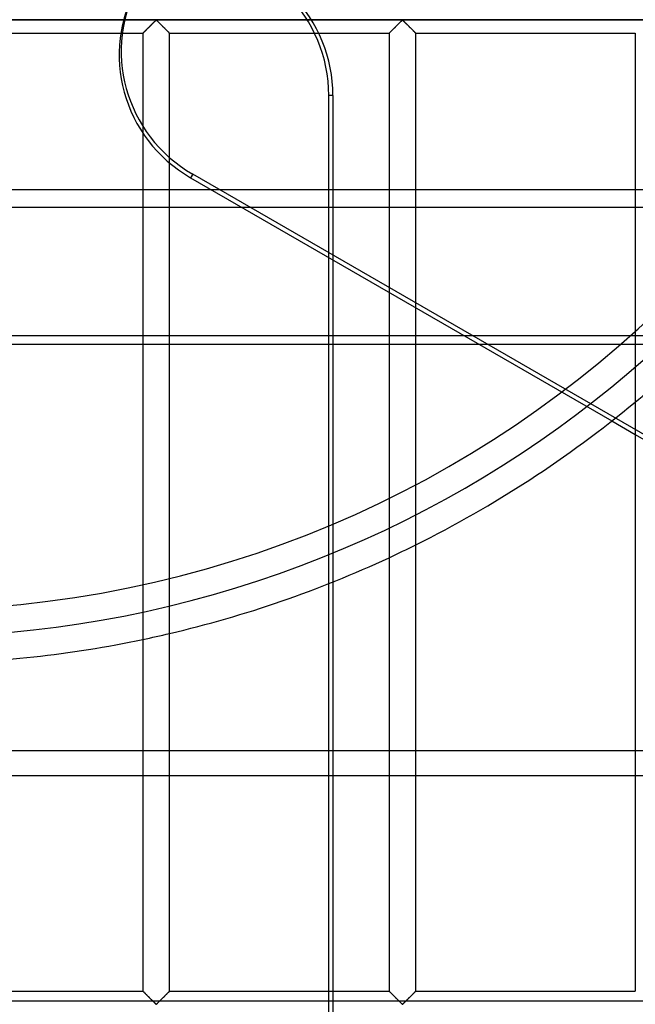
# Model space of a CAD drawing. Header units: millimetres. Extents: x -572 to 572, y -572 to 572.
# Tile 18 of 59: x 20 to 135, y -276 to -92. Entities that reach past the tile are written whole.
import ezdxf

# ---------------------------------------------------------------- set-up
doc = ezdxf.new("R2010")
doc.units = ezdxf.units.MM
doc.layers.add('MAIN-1', color=7, linetype='Continuous')
doc.layers.add('MAIN-2', color=7, linetype='Continuous')

msp = doc.modelspace()

# ---------------------------------------------------------------- linework, layer by layer
at = {"layer": 'MAIN-1'}
for p, q in [((551.25, -91.88), (-551.25, -91.88)), ((44.05, -93.77), (44.15, -93.66)), ((44.15, -93.66), (44.26, -93.55)), ((44.26, -93.55), (44.37, -93.44)), ((44.37, -93.44), (44.49, -93.33)), ((44.49, -93.33), (44.61, -93.21)), ((44.61, -93.21), (44.73, -93.09)), ((44.73, -93.09), (44.85, -92.97)), ((44.85, -92.97), (44.97, -92.85)), ((44.97, -92.85), (45.08, -92.73)), ((45.08, -92.73), (45.2, -92.62)), ((45.2, -92.62), (45.31, -92.5)), ((45.31, -92.5), (45.43, -92.39)), ((45.43, -92.39), (45.53, -92.29)), ((45.53, -92.29), (45.63, -92.19)), ((45.63, -92.19), (45.73, -92.09)), ((45.73, -92.09), (45.82, -92.01)), ((45.82, -92.01), (45.94, -91.95)), ((45.94, -91.95), (46.01, -91.98)), ((46.01, -91.98), (46.07, -92.02)), ((46.07, -92.02), (46.12, -92.07)), ((46.12, -92.07), (46.17, -92.12)), ((46.17, -92.12), (46.23, -92.17)), ((46.23, -92.17), (46.29, -92.23)), ((46.29, -92.23), (46.34, -92.29)), ((46.34, -92.29), (46.41, -92.35)), ((46.41, -92.35), (46.47, -92.41)), ((46.47, -92.41), (46.53, -92.47)), ((46.53, -92.47), (46.6, -92.54)), ((46.6, -92.54), (46.66, -92.6)), ((46.66, -92.6), (46.73, -92.67)), ((46.73, -92.67), (46.8, -92.74)), ((46.8, -92.74), (46.86, -92.8)), ((46.86, -92.8), (46.93, -92.87)), ((46.93, -92.87), (47, -92.94)), ((47, -92.94), (47.07, -93.01)), ((47.07, -93.01), (47.14, -93.08)), ((47.14, -93.08), (47.21, -93.15)), ((47.21, -93.15), (47.28, -93.22)), ((47.28, -93.22), (47.34, -93.28)), ((47.34, -93.28), (47.41, -93.35)), ((47.41, -93.35), (47.48, -93.42)), ((47.48, -93.42), (47.54, -93.48)), ((47.54, -93.48), (47.61, -93.55)), ((47.61, -93.55), (47.67, -93.61)), ((47.67, -93.61), (47.73, -93.67)), ((47.73, -93.67), (47.79, -93.73)), ((89.98, -93.77), (90.09, -93.66)), ((90.09, -93.66), (90.2, -93.55)), ((90.2, -93.55), (90.31, -93.44)), ((90.31, -93.44), (90.43, -93.33)), ((90.43, -93.33), (90.54, -93.21)), ((90.54, -93.21), (90.66, -93.09)), ((90.66, -93.09), (90.78, -92.97)), ((90.78, -92.97), (90.9, -92.85)), ((90.9, -92.85), (91.02, -92.73)), ((91.02, -92.73), (91.14, -92.62)), ((91.14, -92.62), (91.25, -92.5)), ((91.25, -92.5), (91.36, -92.39)), ((91.36, -92.39), (91.47, -92.29)), ((91.47, -92.29), (91.57, -92.19)), ((91.57, -92.19), (91.67, -92.09)), ((91.67, -92.09), (91.76, -92.01)), ((91.76, -92.01), (91.87, -91.95)), ((91.87, -91.95), (91.95, -91.98)), ((91.95, -91.98), (92, -92.02)), ((92, -92.02), (92.06, -92.07)), ((92.06, -92.07), (92.11, -92.12)), ((92.11, -92.12), (92.17, -92.17)), ((92.17, -92.17), (92.22, -92.23)), ((92.22, -92.23), (92.28, -92.29)), ((92.28, -92.29), (92.34, -92.35)), ((92.34, -92.35), (92.41, -92.41)), ((92.41, -92.41), (92.47, -92.47)), ((92.47, -92.47), (92.53, -92.54)), ((92.53, -92.54), (92.6, -92.6)), ((92.6, -92.6), (92.67, -92.67)), ((92.67, -92.67), (92.73, -92.74)), ((92.73, -92.74), (92.8, -92.8)), ((92.8, -92.8), (92.87, -92.87)), ((92.87, -92.87), (92.94, -92.94)), ((92.94, -92.94), (93.01, -93.01)), ((93.01, -93.01), (93.08, -93.08)), ((93.08, -93.08), (93.15, -93.15)), ((93.15, -93.15), (93.21, -93.22)), ((93.21, -93.22), (93.28, -93.28)), ((93.28, -93.28), (93.35, -93.35)), ((93.35, -93.35), (93.42, -93.42)), ((93.42, -93.42), (93.48, -93.48)), ((93.48, -93.48), (93.55, -93.55)), ((93.55, -93.55), (93.61, -93.61)), ((93.61, -93.61), (93.67, -93.67)), ((93.67, -93.67), (93.73, -93.73)), ((2.5, -94.38), (43.44, -94.38)), ((43.44, -94.38), (43.45, -94.37)), ((43.44, -94.38), (43.44, -273.12)), ((43.45, -94.37), (43.47, -94.35)), ((43.47, -94.35), (43.5, -94.31)), ((43.5, -94.31), (43.55, -94.27)), ((43.55, -94.27), (43.61, -94.21)), ((43.61, -94.21), (43.68, -94.14)), ((43.68, -94.14), (43.76, -94.06)), ((43.76, -94.06), (43.85, -93.97)), ((43.85, -93.97), (43.94, -93.87)), ((43.94, -93.87), (44.05, -93.77)), ((47.79, -93.73), (47.85, -93.79)), ((47.85, -93.79), (47.91, -93.85)), ((47.91, -93.85), (47.97, -93.91)), ((47.97, -93.91), (48.02, -93.96)), ((48.02, -93.96), (48.08, -94.01)), ((48.08, -94.01), (48.13, -94.06)), ((48.13, -94.06), (48.17, -94.11)), ((48.17, -94.11), (48.22, -94.16)), ((48.22, -94.16), (48.26, -94.2)), ((48.26, -94.2), (48.29, -94.23)), ((48.29, -94.23), (48.33, -94.27)), ((48.33, -94.27), (48.36, -94.29)), ((48.36, -94.29), (48.38, -94.32)), ((48.38, -94.32), (48.4, -94.34)), ((48.4, -94.34), (48.42, -94.35)), ((48.42, -94.35), (48.43, -94.37)), ((48.43, -94.37), (48.43, -94.37)), ((48.43, -94.37), (48.44, -94.38)), ((48.44, -273.12), (48.44, -94.38)), ((48.44, -94.38), (89.38, -94.38)), ((89.38, -94.37), (89.4, -94.35)), ((89.38, -94.38), (89.38, -94.37)), ((89.38, -94.38), (89.38, -273.12)), ((89.4, -94.35), (89.44, -94.31)), ((89.44, -94.31), (89.48, -94.27)), ((89.48, -94.27), (89.54, -94.21)), ((89.54, -94.21), (89.61, -94.14)), ((89.61, -94.14), (89.7, -94.06)), ((89.7, -94.06), (89.78, -93.97)), ((89.78, -93.97), (89.88, -93.87)), ((89.88, -93.87), (89.98, -93.77)), ((93.73, -93.73), (93.79, -93.79)), ((93.79, -93.79), (93.85, -93.85)), ((93.85, -93.85), (93.91, -93.91)), ((93.91, -93.91), (93.96, -93.96)), ((93.96, -93.96), (94.01, -94.01)), ((94.01, -94.01), (94.06, -94.06)), ((94.06, -94.06), (94.11, -94.11)), ((94.11, -94.11), (94.15, -94.16)), ((94.15, -94.16), (94.19, -94.2)), ((94.19, -94.2), (94.23, -94.23)), ((94.23, -94.23), (94.26, -94.27)), ((94.26, -94.27), (94.29, -94.29)), ((94.29, -94.29), (94.32, -94.32)), ((94.32, -94.32), (94.34, -94.34)), ((94.34, -94.34), (94.35, -94.35)), ((94.35, -94.35), (94.36, -94.37)), ((94.36, -94.37), (94.37, -94.37)), ((94.37, -94.37), (94.37, -94.38)), ((94.37, -273.12), (94.37, -94.38)), ((94.37, -94.38), (135.31, -94.38)), ((135.31, -94.38), (135.31, -273.12)), ((130.95, -166.72), (135.31, -169.24)), ((78.13, -273.12), (78.13, -197.08)), ((78.91, -196.77), (78.91, -273.12)), ((78.91, -228.22), (89.38, -228.22)), ((94.37, -228.22), (135.31, -228.22)), ((89.38, -232.98), (78.91, -232.98)), ((135.31, -232.98), (94.37, -232.98)), ((2.5, -273.12), (43.44, -273.12)), ((43.44, -273.13), (43.44, -273.12)), ((43.45, -273.13), (43.44, -273.13)), ((43.46, -273.15), (43.45, -273.13)), ((43.47, -273.16), (43.46, -273.15)), ((43.5, -273.18), (43.47, -273.16)), ((43.52, -273.21), (43.5, -273.18)), ((43.55, -273.23), (43.52, -273.21)), ((43.58, -273.27), (43.55, -273.23)), ((43.62, -273.3), (43.58, -273.27)), ((43.66, -273.34), (43.62, -273.3)), ((43.7, -273.39), (43.66, -273.34)), ((43.75, -273.44), (43.7, -273.39)), ((43.8, -273.49), (43.75, -273.44)), ((43.85, -273.54), (43.8, -273.49)), ((43.91, -273.59), (43.85, -273.54)), ((43.96, -273.65), (43.91, -273.59)), ((44.02, -273.71), (43.96, -273.65)), ((44.08, -273.77), (44.02, -273.71)), ((44.14, -273.83), (44.08, -273.77)), ((47.83, -273.73), (47.72, -273.84)), ((47.93, -273.63), (47.83, -273.73)), ((48.03, -273.53), (47.93, -273.63)), ((48.12, -273.44), (48.03, -273.53)), ((48.2, -273.36), (48.12, -273.44)), ((48.27, -273.29), (48.2, -273.36)), ((48.33, -273.23), (48.27, -273.29)), ((48.37, -273.19), (48.33, -273.23)), ((48.41, -273.15), (48.37, -273.19)), ((48.43, -273.13), (48.41, -273.15)), ((48.44, -273.12), (48.43, -273.13)), ((48.44, -273.12), (89.38, -273.12)), ((89.38, -273.13), (89.38, -273.12)), ((89.39, -273.13), (89.38, -273.13)), ((89.4, -273.15), (89.39, -273.13)), ((89.41, -273.16), (89.4, -273.15)), ((89.43, -273.18), (89.41, -273.16)), ((89.46, -273.21), (89.43, -273.18)), ((89.49, -273.23), (89.46, -273.21)), ((89.52, -273.27), (89.49, -273.23)), ((89.56, -273.3), (89.52, -273.27)), ((89.6, -273.34), (89.56, -273.3)), ((89.64, -273.39), (89.6, -273.34)), ((89.69, -273.44), (89.64, -273.39)), ((89.74, -273.49), (89.69, -273.44)), ((89.79, -273.54), (89.74, -273.49)), ((89.84, -273.59), (89.79, -273.54)), ((89.9, -273.65), (89.84, -273.59)), ((89.96, -273.71), (89.9, -273.65)), ((90.02, -273.77), (89.96, -273.71)), ((90.08, -273.83), (90.02, -273.77)), ((93.77, -273.73), (93.66, -273.84)), ((93.87, -273.63), (93.77, -273.73)), ((93.97, -273.53), (93.87, -273.63)), ((94.05, -273.44), (93.97, -273.53)), ((94.14, -273.36), (94.05, -273.44)), ((94.21, -273.29), (94.14, -273.36)), ((94.27, -273.23), (94.21, -273.29)), ((94.31, -273.19), (94.27, -273.23)), ((94.35, -273.15), (94.31, -273.19)), ((94.37, -273.13), (94.35, -273.15)), ((94.37, -273.12), (94.37, -273.13)), ((94.37, -273.12), (135.31, -273.12)), ((44.2, -273.89), (44.14, -273.83)), ((44.27, -273.95), (44.2, -273.89)), ((44.33, -274.02), (44.27, -273.95)), ((44.4, -274.08), (44.33, -274.02)), ((44.46, -274.15), (44.4, -274.08)), ((44.53, -274.22), (44.46, -274.15)), ((44.6, -274.28), (44.53, -274.22)), ((44.67, -274.35), (44.6, -274.28)), ((44.74, -274.42), (44.67, -274.35)), ((44.81, -274.49), (44.74, -274.42)), ((44.87, -274.56), (44.81, -274.49)), ((44.94, -274.63), (44.87, -274.56)), ((45.01, -274.7), (44.94, -274.63)), ((45.08, -274.76), (45.01, -274.7)), ((45.15, -274.83), (45.08, -274.76)), ((45.21, -274.9), (45.15, -274.83)), ((45.28, -274.96), (45.21, -274.9)), ((45.34, -275.03), (45.28, -274.96)), ((45.41, -275.09), (45.34, -275.03)), ((45.47, -275.15), (45.41, -275.09)), ((45.53, -275.21), (45.47, -275.15)), ((45.59, -275.27), (45.53, -275.21)), ((45.65, -275.33), (45.59, -275.27)), ((45.7, -275.38), (45.65, -275.33)), ((45.76, -275.43), (45.7, -275.38)), ((45.81, -275.48), (45.76, -275.43)), ((45.86, -275.52), (45.81, -275.48)), ((45.94, -275.55), (45.86, -275.52)), ((46.05, -275.49), (45.94, -275.55)), ((46.14, -275.41), (46.05, -275.49)), ((46.24, -275.31), (46.14, -275.41)), ((46.34, -275.21), (46.24, -275.31)), ((46.45, -275.11), (46.34, -275.21)), ((46.56, -275), (46.45, -275.11)), ((46.67, -274.88), (46.56, -275)), ((46.79, -274.77), (46.67, -274.88)), ((46.91, -274.65), (46.79, -274.77)), ((47.03, -274.53), (46.91, -274.65)), ((47.15, -274.41), (47.03, -274.53)), ((47.27, -274.29), (47.15, -274.41)), ((47.39, -274.17), (47.27, -274.29)), ((47.5, -274.06), (47.39, -274.17)), ((47.62, -273.95), (47.5, -274.06)), ((47.72, -273.84), (47.62, -273.95)), ((90.14, -273.89), (90.08, -273.83)), ((90.2, -273.95), (90.14, -273.89)), ((90.27, -274.02), (90.2, -273.95)), ((90.33, -274.08), (90.27, -274.02)), ((90.4, -274.15), (90.33, -274.08)), ((90.47, -274.22), (90.4, -274.15)), ((90.54, -274.28), (90.47, -274.22)), ((90.6, -274.35), (90.54, -274.28)), ((90.67, -274.42), (90.6, -274.35)), ((90.74, -274.49), (90.67, -274.42)), ((90.81, -274.56), (90.74, -274.49)), ((90.88, -274.63), (90.81, -274.56)), ((90.95, -274.7), (90.88, -274.63)), ((91.02, -274.76), (90.95, -274.7)), ((91.08, -274.83), (91.02, -274.76)), ((91.15, -274.9), (91.08, -274.83)), ((91.22, -274.96), (91.15, -274.9)), ((91.28, -275.03), (91.22, -274.96)), ((91.34, -275.09), (91.28, -275.03)), ((91.41, -275.15), (91.34, -275.09)), ((91.47, -275.21), (91.41, -275.15)), ((91.53, -275.27), (91.47, -275.21)), ((91.58, -275.33), (91.53, -275.27)), ((91.64, -275.38), (91.58, -275.33)), ((91.69, -275.43), (91.64, -275.38)), ((91.75, -275.48), (91.69, -275.43)), ((91.8, -275.52), (91.75, -275.48)), ((91.87, -275.55), (91.8, -275.52)), ((91.99, -275.49), (91.87, -275.55)), ((92.08, -275.41), (91.99, -275.49)), ((92.18, -275.31), (92.08, -275.41)), ((92.28, -275.21), (92.18, -275.31)), ((92.39, -275.11), (92.28, -275.21)), ((92.5, -275), (92.39, -275.11)), ((92.61, -274.88), (92.5, -275)), ((92.73, -274.77), (92.61, -274.88)), ((92.85, -274.65), (92.73, -274.77)), ((92.97, -274.53), (92.85, -274.65)), ((93.09, -274.41), (92.97, -274.53)), ((93.21, -274.29), (93.09, -274.41)), ((93.32, -274.17), (93.21, -274.29)), ((93.44, -274.06), (93.32, -274.17)), ((93.55, -273.95), (93.44, -274.06)), ((93.66, -273.84), (93.55, -273.95))]:
    msp.add_line(p, q, dxfattribs=at)
for start, end in [(296.4336, 309.663), (283.2073, 294.9347), (270.6754, 281.8236)]:
    msp.add_arc((0, 0), 212, start, end, dxfattribs=at)
at = {"layer": 'MAIN-2'}
for p, q in [((-548.75, -91.88), (548.75, -91.88)), ((44.18, -93.63), (44.1, -93.72)), ((44.27, -93.54), (44.18, -93.63)), ((44.36, -93.45), (44.27, -93.54)), ((44.45, -93.36), (44.36, -93.45)), ((44.55, -93.27), (44.45, -93.36)), ((44.64, -93.17), (44.55, -93.27)), ((44.74, -93.07), (44.64, -93.17)), ((44.84, -92.98), (44.74, -93.07)), ((44.93, -92.88), (44.84, -92.98)), ((45.03, -92.79), (44.93, -92.88)), ((45.12, -92.69), (45.03, -92.79)), ((45.22, -92.6), (45.12, -92.69)), ((45.31, -92.51), (45.22, -92.6)), ((45.4, -92.42), (45.31, -92.51)), ((45.49, -92.33), (45.4, -92.42)), ((45.57, -92.25), (45.49, -92.33)), ((45.65, -92.17), (45.57, -92.25)), ((45.73, -92.09), (45.65, -92.17)), ((45.8, -92.03), (45.73, -92.09)), ((45.88, -91.96), (45.8, -92.03)), ((45.99, -91.96), (45.88, -91.96)), ((46.07, -92.03), (45.99, -91.96)), ((46.15, -92.09), (46.07, -92.03)), ((46.22, -92.17), (46.15, -92.09)), ((46.3, -92.25), (46.22, -92.17)), ((46.39, -92.33), (46.3, -92.25)), ((46.48, -92.42), (46.39, -92.33)), ((46.57, -92.51), (46.48, -92.42)), ((46.66, -92.6), (46.57, -92.51)), ((46.75, -92.69), (46.66, -92.6)), ((46.85, -92.79), (46.75, -92.69)), ((46.94, -92.88), (46.85, -92.79)), ((47.04, -92.98), (46.94, -92.88)), ((47.13, -93.07), (47.04, -92.98)), ((47.23, -93.17), (47.13, -93.07)), ((47.33, -93.27), (47.23, -93.17)), ((47.42, -93.36), (47.33, -93.27)), ((47.52, -93.45), (47.42, -93.36)), ((47.61, -93.54), (47.52, -93.45)), ((47.69, -93.63), (47.61, -93.54)), ((47.78, -93.72), (47.69, -93.63)), ((90.12, -93.63), (90.03, -93.72)), ((90.21, -93.54), (90.12, -93.63)), ((90.3, -93.45), (90.21, -93.54)), ((90.39, -93.36), (90.3, -93.45)), ((90.49, -93.27), (90.39, -93.36)), ((90.58, -93.17), (90.49, -93.27)), ((90.68, -93.07), (90.58, -93.17)), ((90.77, -92.98), (90.68, -93.07)), ((90.87, -92.88), (90.77, -92.98)), ((90.97, -92.79), (90.87, -92.88)), ((91.06, -92.69), (90.97, -92.79)), ((91.15, -92.6), (91.06, -92.69)), ((91.25, -92.51), (91.15, -92.6)), ((91.34, -92.42), (91.25, -92.51)), ((91.42, -92.33), (91.34, -92.42)), ((91.51, -92.25), (91.42, -92.33)), ((91.59, -92.17), (91.51, -92.25)), ((91.67, -92.09), (91.59, -92.17)), ((91.74, -92.03), (91.67, -92.09)), ((91.82, -91.96), (91.74, -92.03)), ((91.93, -91.96), (91.82, -91.96)), ((92.01, -92.03), (91.93, -91.96)), ((92.08, -92.09), (92.01, -92.03)), ((92.16, -92.17), (92.08, -92.09)), ((92.24, -92.25), (92.16, -92.17)), ((92.33, -92.33), (92.24, -92.25)), ((92.41, -92.42), (92.33, -92.33)), ((92.5, -92.51), (92.41, -92.42)), ((92.6, -92.6), (92.5, -92.51)), ((92.69, -92.69), (92.6, -92.6)), ((92.78, -92.79), (92.69, -92.69)), ((92.88, -92.88), (92.78, -92.79)), ((92.98, -92.98), (92.88, -92.88)), ((93.07, -93.07), (92.98, -92.98)), ((93.17, -93.17), (93.07, -93.07)), ((93.26, -93.27), (93.17, -93.17)), ((93.36, -93.36), (93.26, -93.27)), ((93.45, -93.45), (93.36, -93.36)), ((93.54, -93.54), (93.45, -93.45)), ((93.63, -93.63), (93.54, -93.54)), ((93.72, -93.72), (93.63, -93.63)), ((43.46, -94.36), (43.44, -94.37)), ((43.44, -94.37), (43.44, -94.38)), ((43.48, -94.33), (43.46, -94.36)), ((43.51, -94.3), (43.48, -94.33)), ((43.55, -94.26), (43.51, -94.3)), ((43.6, -94.22), (43.55, -94.26)), ((43.65, -94.16), (43.6, -94.22)), ((43.71, -94.1), (43.65, -94.16)), ((43.78, -94.03), (43.71, -94.1)), ((43.85, -93.96), (43.78, -94.03)), ((43.93, -93.88), (43.85, -93.96)), ((44.01, -93.8), (43.93, -93.88)), ((44.1, -93.72), (44.01, -93.8)), ((47.86, -93.8), (47.78, -93.72)), ((47.94, -93.88), (47.86, -93.8)), ((48.02, -93.96), (47.94, -93.88)), ((48.1, -94.03), (48.02, -93.96)), ((48.16, -94.1), (48.1, -94.03)), ((48.22, -94.16), (48.16, -94.1)), ((48.28, -94.22), (48.22, -94.16)), ((48.33, -94.26), (48.28, -94.22)), ((48.37, -94.3), (48.33, -94.26)), ((48.4, -94.33), (48.37, -94.3)), ((48.42, -94.36), (48.4, -94.33)), ((48.43, -94.37), (48.42, -94.36)), ((48.44, -94.38), (48.43, -94.37)), ((89.39, -94.36), (89.38, -94.37)), ((89.38, -94.37), (89.38, -94.38)), ((89.42, -94.33), (89.39, -94.36)), ((89.45, -94.3), (89.42, -94.33)), ((89.49, -94.26), (89.45, -94.3)), ((89.53, -94.22), (89.49, -94.26)), ((89.59, -94.16), (89.53, -94.22)), ((89.65, -94.1), (89.59, -94.16)), ((89.72, -94.03), (89.65, -94.1)), ((89.79, -93.96), (89.72, -94.03)), ((89.87, -93.88), (89.79, -93.96)), ((89.95, -93.8), (89.87, -93.88)), ((90.03, -93.72), (89.95, -93.8)), ((93.8, -93.8), (93.72, -93.72)), ((93.88, -93.88), (93.8, -93.8)), ((93.96, -93.96), (93.88, -93.88)), ((94.03, -94.03), (93.96, -93.96)), ((94.1, -94.1), (94.03, -94.03)), ((94.16, -94.16), (94.1, -94.1)), ((94.22, -94.22), (94.16, -94.16)), ((94.26, -94.26), (94.22, -94.22)), ((94.3, -94.3), (94.26, -94.26)), ((94.33, -94.33), (94.3, -94.3)), ((94.36, -94.36), (94.33, -94.33)), ((94.37, -94.37), (94.36, -94.36)), ((94.37, -94.38), (94.37, -94.37)), ((78.13, -197.08), (78.13, -106.01)), ((78.91, -106.01), (78.13, -106.01)), ((78.91, -106.01), (78.91, -196.77)), ((52.74, -120.67), (52.35, -121.35)), ((410.36, -327.14), (52.74, -120.67)), ((52.35, -121.35), (130.95, -166.72)), ((527.5, -123.59), (-527.5, -123.59)), ((-377.44, -126.8), (377.44, -126.8)), ((-421.77, -152.39), (421.77, -152.39)), ((419.09, -150.84), (-419.09, -150.84)), ((135.31, -169.24), (140.31, -172.13)), ((-78.91, -228.22), (78.91, -228.22)), ((89.38, -228.22), (94.37, -228.22)), ((135.31, -228.22), (140.31, -228.22)), ((78.91, -232.98), (-78.91, -232.98)), ((94.37, -232.98), (89.38, -232.98)), ((140.31, -232.98), (135.31, -232.98)), ((43.44, -273.12), (43.44, -273.13)), ((43.44, -273.13), (43.46, -273.14)), ((43.46, -273.14), (43.48, -273.17)), ((43.48, -273.17), (43.51, -273.2)), ((43.51, -273.2), (43.55, -273.24)), ((43.55, -273.24), (43.6, -273.28)), ((43.6, -273.28), (43.65, -273.34)), ((43.65, -273.34), (43.71, -273.4)), ((43.71, -273.4), (43.78, -273.47)), ((43.78, -273.47), (43.85, -273.54)), ((43.85, -273.54), (43.93, -273.62)), ((43.93, -273.62), (44.01, -273.7)), ((44.01, -273.7), (44.1, -273.78)), ((44.1, -273.78), (44.18, -273.87)), ((47.69, -273.87), (47.78, -273.78)), ((47.78, -273.78), (47.86, -273.7)), ((47.86, -273.7), (47.94, -273.62)), ((47.94, -273.62), (48.02, -273.54)), ((48.02, -273.54), (48.1, -273.47)), ((48.1, -273.47), (48.16, -273.4)), ((48.16, -273.4), (48.22, -273.34)), ((48.22, -273.34), (48.28, -273.28)), ((48.28, -273.28), (48.33, -273.24)), ((48.33, -273.24), (48.37, -273.2)), ((48.37, -273.2), (48.4, -273.17)), ((48.4, -273.17), (48.42, -273.14)), ((48.42, -273.14), (48.43, -273.13)), ((48.43, -273.13), (48.44, -273.12)), ((78.13, -278.12), (78.13, -273.12)), ((78.91, -273.12), (78.91, -278.12)), ((89.38, -273.12), (89.38, -273.13)), ((89.38, -273.13), (89.39, -273.14)), ((89.39, -273.14), (89.42, -273.17)), ((89.42, -273.17), (89.45, -273.2)), ((89.45, -273.2), (89.49, -273.24)), ((89.49, -273.24), (89.53, -273.28)), ((89.53, -273.28), (89.59, -273.34)), ((89.59, -273.34), (89.65, -273.4)), ((89.65, -273.4), (89.72, -273.47)), ((89.72, -273.47), (89.79, -273.54)), ((89.79, -273.54), (89.87, -273.62)), ((89.87, -273.62), (89.95, -273.7)), ((89.95, -273.7), (90.03, -273.78)), ((90.03, -273.78), (90.12, -273.87)), ((93.63, -273.87), (93.72, -273.78)), ((93.72, -273.78), (93.8, -273.7)), ((93.8, -273.7), (93.88, -273.62)), ((93.88, -273.62), (93.96, -273.54)), ((93.96, -273.54), (94.03, -273.47)), ((94.03, -273.47), (94.1, -273.4)), ((94.1, -273.4), (94.16, -273.34)), ((94.16, -273.34), (94.22, -273.28)), ((94.22, -273.28), (94.26, -273.24)), ((94.26, -273.24), (94.3, -273.2)), ((94.3, -273.2), (94.33, -273.17)), ((94.33, -273.17), (94.36, -273.14)), ((94.36, -273.14), (94.37, -273.13)), ((94.37, -273.13), (94.37, -273.12)), ((527.5, -275.01), (-527.5, -275.01)), ((44.18, -273.87), (44.27, -273.96)), ((44.27, -273.96), (44.36, -274.05)), ((44.36, -274.05), (44.45, -274.14)), ((44.45, -274.14), (44.55, -274.23)), ((44.55, -274.23), (44.64, -274.33)), ((44.64, -274.33), (44.74, -274.43)), ((44.74, -274.43), (44.84, -274.52)), ((44.84, -274.52), (44.93, -274.62)), ((44.93, -274.62), (45.03, -274.71)), ((45.03, -274.71), (45.12, -274.81)), ((45.12, -274.81), (45.22, -274.9)), ((45.22, -274.9), (45.31, -274.99)), ((45.31, -274.99), (45.4, -275.08)), ((45.4, -275.08), (45.49, -275.17)), ((45.49, -275.17), (45.57, -275.25)), ((45.57, -275.25), (45.65, -275.33)), ((45.65, -275.33), (45.73, -275.41)), ((45.73, -275.41), (45.8, -275.47)), ((45.8, -275.47), (45.88, -275.54)), ((45.88, -275.54), (45.99, -275.54)), ((45.99, -275.54), (46.07, -275.47)), ((46.07, -275.47), (46.15, -275.41)), ((46.15, -275.41), (46.22, -275.33)), ((46.22, -275.33), (46.3, -275.25)), ((46.3, -275.25), (46.39, -275.17)), ((46.39, -275.17), (46.48, -275.08)), ((46.48, -275.08), (46.57, -274.99)), ((46.57, -274.99), (46.66, -274.9)), ((46.66, -274.9), (46.75, -274.81)), ((46.75, -274.81), (46.85, -274.71)), ((46.85, -274.71), (46.94, -274.62)), ((46.94, -274.62), (47.04, -274.52)), ((47.04, -274.52), (47.13, -274.43)), ((47.13, -274.43), (47.23, -274.33)), ((47.23, -274.33), (47.33, -274.23)), ((47.33, -274.23), (47.42, -274.14)), ((47.42, -274.14), (47.52, -274.05)), ((47.52, -274.05), (47.61, -273.96)), ((47.61, -273.96), (47.69, -273.87)), ((90.12, -273.87), (90.21, -273.96)), ((90.21, -273.96), (90.3, -274.05)), ((90.3, -274.05), (90.39, -274.14)), ((90.39, -274.14), (90.49, -274.23)), ((90.49, -274.23), (90.58, -274.33)), ((90.58, -274.33), (90.68, -274.43)), ((90.68, -274.43), (90.77, -274.52)), ((90.77, -274.52), (90.87, -274.62)), ((90.87, -274.62), (90.97, -274.71)), ((90.97, -274.71), (91.06, -274.81)), ((91.06, -274.81), (91.15, -274.9)), ((91.15, -274.9), (91.25, -274.99)), ((91.25, -274.99), (91.34, -275.08)), ((91.34, -275.08), (91.42, -275.17)), ((91.42, -275.17), (91.51, -275.25)), ((91.51, -275.25), (91.59, -275.33)), ((91.59, -275.33), (91.67, -275.41)), ((91.67, -275.41), (91.74, -275.47)), ((91.74, -275.47), (91.82, -275.54)), ((91.82, -275.54), (91.93, -275.54)), ((91.93, -275.54), (92.01, -275.47)), ((92.01, -275.47), (92.08, -275.41)), ((92.08, -275.41), (92.16, -275.33)), ((92.16, -275.33), (92.24, -275.25)), ((92.24, -275.25), (92.33, -275.17)), ((92.33, -275.17), (92.41, -275.08)), ((92.41, -275.08), (92.5, -274.99)), ((92.5, -274.99), (92.6, -274.9)), ((92.6, -274.9), (92.69, -274.81)), ((92.69, -274.81), (92.78, -274.71)), ((92.78, -274.71), (92.88, -274.62)), ((92.88, -274.62), (92.98, -274.52)), ((92.98, -274.52), (93.07, -274.43)), ((93.07, -274.43), (93.17, -274.33)), ((93.17, -274.33), (93.26, -274.23)), ((93.26, -274.23), (93.36, -274.14)), ((93.36, -274.14), (93.45, -274.05)), ((93.45, -274.05), (93.54, -273.96)), ((93.54, -273.96), (93.63, -273.87))]:
    msp.add_line(p, q, dxfattribs=at)
for radius, start, end in [(202, 180, 0), (207, 211.7493, 0), (212, 309.663, 311.4409), (212, 294.9347, 296.4336), (212, 281.8236, 283.2073)]:
    msp.add_arc((0, 0), radius, start, end, dxfattribs=at)
for centre, major_axis, start_param, end_param in [((51.96, -106.01), (0, 26.5), -1.570796, 0), ((52.74, -106.01), (0, -26.5), 1.570796, 3.141593), ((65.44, -98.68), (-22.95, 13.25), 0, 1.570796), ((65.83, -98), (22.95, -13.25), 3.141593, 4.712389)]:
    msp.add_ellipse(centre, major_axis=major_axis, ratio=0.987688, start_param=start_param, end_param=end_param, dxfattribs=at)

doc.saveas('drawing.dxf')
